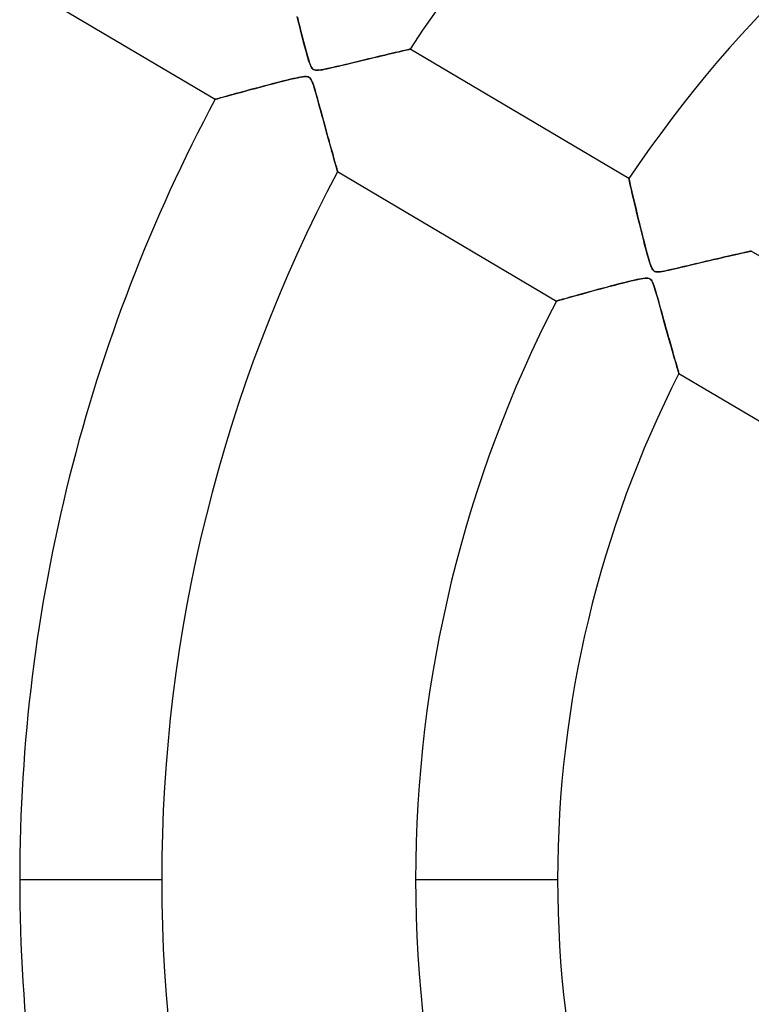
# Model space of a CAD drawing. Header units: millimetres. Extents: x -635 to 635, y -635 to 635.
# Tile 16 of 52: x -116 to -65, y -9 to 60. Entities that reach past the tile are written whole.
import ezdxf

# ---------------------------------------------------------------- set-up
doc = ezdxf.new("R2010")
doc.units = ezdxf.units.MM
doc.layers.add('HIDDEN', color=7, linetype='Continuous')
doc.layers.add('THICK', color=7, linetype='Continuous')

msp = doc.modelspace()

# ---------------------------------------------------------------- linework, layer by layer
at = {"layer": 'HIDDEN'}
for p, q in [((-96.774, 60.602), (-96.691, 60.265)), ((-96.691, 60.265), (-96.608, 59.931)), ((-96.608, 59.931), (-96.525, 59.602)), ((-96.525, 59.602), (-96.443, 59.28)), ((-96.443, 59.28), (-96.363, 58.968)), ((-96.363, 58.968), (-96.286, 58.67)), ((-96.286, 58.67), (-96.211, 58.386)), ((-96.211, 58.386), (-96.139, 58.121)), ((-89.983, 58.098), (-89.792, 58.143)), ((-89.792, 58.143), (-89.614, 58.185)), ((-89.614, 58.185), (-89.45, 58.223)), ((-89.45, 58.223), (-89.302, 58.257)), ((-89.302, 58.257), (-89.173, 58.287)), ((-89.173, 58.287), (-89.063, 58.313)), ((-89.063, 58.313), (-88.976, 58.333)), ((-88.976, 58.333), (-88.912, 58.348)), ((-88.912, 58.348), (-88.872, 58.357)), ((-88.872, 58.357), (-88.859, 58.36)), ((-96.139, 58.121), (-96.07, 57.876)), ((-96.07, 57.876), (-96.004, 57.653)), ((-96.004, 57.653), (-95.941, 57.455)), ((-95.941, 57.455), (-95.879, 57.286)), ((-92.824, 57.422), (-92.533, 57.492)), ((-92.533, 57.492), (-92.237, 57.563)), ((-92.237, 57.563), (-91.943, 57.633)), ((-91.943, 57.633), (-91.659, 57.701)), ((-91.659, 57.701), (-91.386, 57.767)), ((-91.386, 57.767), (-91.122, 57.829)), ((-91.122, 57.829), (-90.87, 57.889)), ((-90.87, 57.889), (-90.63, 57.946)), ((-90.63, 57.946), (-90.402, 58)), ((-90.402, 58), (-90.186, 58.051)), ((-90.186, 58.051), (-89.983, 58.098)), ((-95.879, 57.286), (-95.821, 57.152)), ((-95.821, 57.152), (-95.766, 57.055)), ((-95.766, 57.055), (-95.71, 56.984)), ((-95.71, 56.984), (-95.648, 56.933)), ((-95.648, 56.933), (-95.578, 56.9)), ((-95.578, 56.9), (-95.498, 56.882)), ((-95.498, 56.882), (-95.4, 56.875)), ((-95.4, 56.875), (-95.281, 56.881)), ((-95.281, 56.881), (-95.147, 56.898)), ((-95.147, 56.898), (-95.005, 56.921)), ((-95.005, 56.921), (-94.86, 56.949)), ((-94.86, 56.949), (-94.705, 56.981)), ((-94.705, 56.981), (-94.528, 57.019)), ((-94.528, 57.019), (-94.331, 57.063)), ((-94.331, 57.063), (-94.116, 57.113)), ((-94.116, 57.113), (-93.884, 57.168)), ((-93.884, 57.168), (-93.638, 57.226)), ((-93.638, 57.226), (-93.378, 57.289)), ((-93.378, 57.289), (-93.106, 57.354)), ((-93.106, 57.354), (-92.824, 57.422)), ((-97.991, 56.063), (-98.267, 55.992)), ((-97.73, 56.129), (-97.991, 56.063)), ((-97.485, 56.189), (-97.73, 56.129)), ((-97.258, 56.244), (-97.485, 56.189)), ((-97.052, 56.293), (-97.258, 56.244)), ((-96.869, 56.334), (-97.052, 56.293)), ((-96.705, 56.368), (-96.869, 56.334)), ((-96.552, 56.397), (-96.705, 56.368)), ((-96.407, 56.42), (-96.552, 56.397)), ((-96.276, 56.434), (-96.407, 56.42)), ((-96.167, 56.436), (-96.276, 56.434)), ((-96.077, 56.426), (-96.167, 56.436)), ((-96.005, 56.406), (-96.077, 56.426)), ((-95.942, 56.373), (-96.005, 56.406)), ((-95.888, 56.326), (-95.942, 56.373)), ((-95.838, 56.263), (-95.888, 56.326)), ((-95.79, 56.181), (-95.838, 56.263)), ((-95.74, 56.074), (-95.79, 56.181)), ((-95.687, 55.939), (-95.74, 56.074)), ((-100.609, 55.371), (-100.861, 55.303)), ((-100.343, 55.443), (-100.609, 55.371)), ((-100.064, 55.518), (-100.343, 55.443)), ((-99.773, 55.596), (-100.064, 55.518)), ((-99.469, 55.677), (-99.773, 55.596)), ((-99.158, 55.76), (-99.469, 55.677)), ((-98.852, 55.84), (-99.158, 55.76)), ((-98.554, 55.918), (-98.852, 55.84)), ((-98.267, 55.992), (-98.554, 55.918)), ((-95.63, 55.774), (-95.687, 55.939)), ((-95.569, 55.582), (-95.63, 55.774)), ((-95.505, 55.366), (-95.569, 55.582)), ((-95.437, 55.128), (-95.505, 55.366)), ((-102.534, 54.842), (-102.548, 54.838)), ((-102.49, 54.854), (-102.534, 54.842)), ((-102.419, 54.874), (-102.49, 54.854)), ((-102.323, 54.901), (-102.419, 54.874)), ((-102.203, 54.934), (-102.323, 54.901)), ((-102.061, 54.973), (-102.203, 54.934)), ((-101.901, 55.018), (-102.061, 54.973)), ((-101.723, 55.067), (-101.901, 55.018)), ((-101.53, 55.12), (-101.723, 55.067)), ((-101.322, 55.177), (-101.53, 55.12)), ((-101.099, 55.238), (-101.322, 55.177)), ((-100.861, 55.303), (-101.099, 55.238)), ((-95.365, 54.871), (-95.437, 55.128)), ((-95.289, 54.597), (-95.365, 54.871)), ((-95.21, 54.31), (-95.289, 54.597)), ((-95.13, 54.02), (-95.21, 54.31)), ((-95.052, 53.732), (-95.13, 54.02)), ((-94.974, 53.449), (-95.052, 53.732)), ((-94.898, 53.171), (-94.974, 53.449)), ((-94.824, 52.898), (-94.898, 53.171)), ((-94.75, 52.63), (-94.824, 52.898)), ((-94.679, 52.369), (-94.75, 52.63)), ((-94.609, 52.115), (-94.679, 52.369)), ((-94.541, 51.869), (-94.609, 52.115)), ((-94.475, 51.63), (-94.541, 51.869)), ((-94.411, 51.4), (-94.475, 51.63)), ((-94.35, 51.181), (-94.411, 51.4)), ((-94.292, 50.973), (-94.35, 51.181)), ((-94.238, 50.778), (-94.292, 50.973)), ((-94.187, 50.595), (-94.238, 50.778)), ((-94.14, 50.428), (-94.187, 50.595)), ((-94.097, 50.276), (-94.14, 50.428)), ((-94.059, 50.141), (-94.097, 50.276)), ((-94.026, 50.025), (-94.059, 50.141)), ((-93.999, 49.928), (-94.026, 50.025)), ((-93.977, 49.851), (-93.999, 49.928)), ((-93.962, 49.797), (-93.977, 49.851)), ((-93.953, 49.764), (-93.962, 49.797)), ((-93.949, 49.753), (-93.953, 49.764)), ((-73.479, 49.264), (-73.475, 49.246)), ((-73.475, 49.246), (-73.462, 49.193)), ((-73.462, 49.193), (-73.442, 49.106)), ((-73.442, 49.106), (-73.415, 48.985)), ((-73.415, 48.985), (-73.38, 48.832)), ((-73.38, 48.832), (-73.338, 48.65)), ((-73.338, 48.65), (-73.29, 48.442)), ((-73.29, 48.442), (-73.236, 48.21)), ((-73.236, 48.21), (-73.176, 47.956)), ((-73.176, 47.956), (-73.112, 47.682)), ((-73.112, 47.682), (-73.043, 47.391)), ((-73.043, 47.391), (-72.971, 47.085)), ((-72.971, 47.085), (-72.894, 46.765)), ((-72.894, 46.765), (-72.815, 46.436)), ((-72.815, 46.436), (-72.734, 46.102)), ((-72.734, 46.102), (-72.652, 45.771)), ((-72.652, 45.771), (-72.572, 45.444)), ((-72.572, 45.444), (-72.492, 45.125)), ((-72.492, 45.125), (-72.414, 44.817)), ((-72.414, 44.817), (-72.337, 44.521)), ((-72.337, 44.521), (-72.264, 44.241)), ((-72.264, 44.241), (-72.193, 43.979)), ((-72.193, 43.979), (-72.126, 43.737)), ((-72.126, 43.737), (-72.062, 43.516)), ((-67.52, 43.571), (-67.243, 43.636)), ((-67.243, 43.636), (-66.977, 43.697)), ((-66.977, 43.697), (-66.724, 43.756)), ((-66.724, 43.756), (-66.483, 43.811)), ((-66.483, 43.811), (-66.257, 43.863)), ((-66.257, 43.863), (-66.044, 43.912)), ((-66.044, 43.912), (-65.845, 43.957)), ((-65.845, 43.957), (-65.659, 43.999)), ((-65.659, 43.999), (-65.489, 44.037)), ((-65.489, 44.037), (-65.335, 44.072)), ((-65.335, 44.072), (-65.2, 44.102)), ((-65.2, 44.102), (-65.085, 44.127)), ((-65.085, 44.127), (-64.994, 44.148)), ((-64.994, 44.148), (-64.928, 44.163)), ((-64.928, 44.163), (-64.887, 44.172)), ((-64.887, 44.172), (-64.873, 44.175)), ((-72.062, 43.516), (-71.999, 43.319)), ((-71.999, 43.319), (-71.939, 43.148)), ((-71.939, 43.148), (-71.882, 43.011)), ((-71.882, 43.011), (-71.828, 42.909)), ((-71.828, 42.909), (-71.774, 42.835)), ((-70.485, 42.875), (-70.277, 42.922)), ((-70.277, 42.922), (-70.051, 42.974)), ((-70.051, 42.974), (-69.809, 43.031)), ((-69.809, 43.031), (-69.552, 43.092)), ((-69.552, 43.092), (-69.282, 43.156)), ((-69.282, 43.156), (-69.001, 43.222)), ((-69.001, 43.222), (-68.71, 43.291)), ((-68.71, 43.291), (-68.411, 43.362)), ((-68.411, 43.362), (-68.108, 43.433)), ((-68.108, 43.433), (-67.809, 43.504)), ((-67.809, 43.504), (-67.52, 43.571)), ((-72.603, 42.232), (-72.754, 42.204)), ((-72.464, 42.255), (-72.603, 42.232)), ((-72.34, 42.268), (-72.464, 42.255)), ((-72.235, 42.272), (-72.34, 42.268)), ((-72.149, 42.266), (-72.235, 42.272)), ((-72.078, 42.25), (-72.149, 42.266)), ((-72.017, 42.224), (-72.078, 42.25)), ((-71.964, 42.186), (-72.017, 42.224)), ((-71.774, 42.835), (-71.716, 42.782)), ((-71.716, 42.782), (-71.651, 42.745)), ((-71.651, 42.745), (-71.578, 42.723)), ((-71.578, 42.723), (-71.493, 42.712)), ((-71.493, 42.712), (-71.389, 42.713)), ((-71.389, 42.713), (-71.267, 42.724)), ((-71.267, 42.724), (-71.131, 42.743)), ((-71.131, 42.743), (-70.988, 42.769)), ((-70.988, 42.769), (-70.838, 42.798)), ((-70.838, 42.798), (-70.673, 42.833)), ((-70.673, 42.833), (-70.485, 42.875)), ((-75.376, 41.544), (-75.673, 41.464)), ((-75.082, 41.623), (-75.376, 41.544)), ((-74.794, 41.699), (-75.082, 41.623)), ((-74.514, 41.773), (-74.794, 41.699)), ((-74.242, 41.844), (-74.514, 41.773)), ((-73.983, 41.911), (-74.242, 41.844)), ((-73.736, 41.973), (-73.983, 41.911)), ((-73.504, 42.031), (-73.736, 41.973)), ((-73.289, 42.084), (-73.504, 42.031)), ((-73.092, 42.13), (-73.289, 42.084)), ((-72.916, 42.17), (-73.092, 42.13)), ((-72.754, 42.204), (-72.916, 42.17)), ((-71.915, 42.136), (-71.964, 42.186)), ((-71.869, 42.071), (-71.915, 42.136)), ((-71.824, 41.987), (-71.869, 42.071)), ((-71.777, 41.881), (-71.824, 41.987)), ((-71.727, 41.75), (-71.777, 41.881)), ((-71.674, 41.594), (-71.727, 41.75)), ((-71.618, 41.415), (-71.674, 41.594)), ((-77.818, 40.87), (-77.983, 40.823)), ((-77.638, 40.921), (-77.818, 40.87)), ((-77.442, 40.976), (-77.638, 40.921)), ((-77.232, 41.035), (-77.442, 40.976)), ((-77.007, 41.097), (-77.232, 41.035)), ((-76.767, 41.164), (-77.007, 41.097)), ((-76.514, 41.234), (-76.767, 41.164)), ((-76.246, 41.308), (-76.514, 41.234)), ((-75.966, 41.384), (-76.246, 41.308)), ((-75.673, 41.464), (-75.966, 41.384)), ((-71.558, 41.215), (-71.618, 41.415)), ((-71.495, 40.997), (-71.558, 41.215)), ((-71.428, 40.762), (-71.495, 40.997)), ((-78.556, 40.66), (-78.569, 40.657)), ((-78.518, 40.671), (-78.556, 40.66)), ((-78.456, 40.689), (-78.518, 40.671)), ((-78.37, 40.714), (-78.456, 40.689)), ((-78.261, 40.745), (-78.37, 40.714)), ((-78.131, 40.781), (-78.261, 40.745)), ((-77.983, 40.823), (-78.131, 40.781)), ((-71.358, 40.511), (-71.428, 40.762)), ((-71.284, 40.248), (-71.358, 40.511)), ((-71.21, 39.977), (-71.284, 40.248)), ((-71.135, 39.708), (-71.21, 39.977)), ((-71.062, 39.442), (-71.135, 39.708)), ((-70.989, 39.18), (-71.062, 39.442)), ((-70.917, 38.922), (-70.989, 39.18)), ((-70.847, 38.668), (-70.917, 38.922)), ((-70.777, 38.42), (-70.847, 38.668)), ((-70.709, 38.177), (-70.777, 38.42)), ((-70.643, 37.939), (-70.709, 38.177)), ((-70.578, 37.708), (-70.643, 37.939)), ((-70.514, 37.484), (-70.578, 37.708)), ((-70.453, 37.267), (-70.514, 37.484)), ((-70.394, 37.059), (-70.453, 37.267)), ((-70.337, 36.86), (-70.394, 37.059)), ((-70.283, 36.672), (-70.337, 36.86)), ((-70.232, 36.495), (-70.283, 36.672)), ((-70.185, 36.33), (-70.232, 36.495)), ((-70.141, 36.178), (-70.185, 36.33)), ((-70.101, 36.041), (-70.141, 36.178)), ((-70.066, 35.919), (-70.101, 36.041)), ((-70.035, 35.814), (-70.066, 35.919)), ((-70.01, 35.726), (-70.035, 35.814)), ((-69.99, 35.657), (-70.01, 35.726)), ((-69.975, 35.607), (-69.99, 35.657)), ((-69.966, 35.577), (-69.975, 35.607)), ((-69.963, 35.567), (-69.966, 35.577)), ((-116.29, 0), (-106.31, 0)), ((-88.465, 0), (-78.485, 0))]:
    msp.add_line(p, q, dxfattribs=at)
for radius, start, end in [(556.5, 0, 179.99998), (552.5, 0, 180.00002), (500, 0, 179.99998), (222.6, 0, 180.00002), (202.448, 89.99998, 270.00002), (194.775, 89.99998, 179.99998), (556.5, 179.99998, 0), (500, 179.99998, 0), (194.775, 179.99998, 270.00002), (552.5, 180.00002, 0), (222.6, 180.00002, 0)]:
    msp.add_arc((0, 0), radius, start, end, dxfattribs=at)
at = {"layer": 'THICK'}
for p, q in [((-117.921, 63.929), (-102.548, 54.838)), ((-96.71, 60.343), (-96.785, 60.648)), ((-96.632, 60.03), (-96.71, 60.343)), ((-96.556, 59.724), (-96.632, 60.03)), ((-96.48, 59.425), (-96.556, 59.724)), ((-96.407, 59.137), (-96.48, 59.425)), ((-96.336, 58.862), (-96.407, 59.137)), ((-96.268, 58.601), (-96.336, 58.862)), ((-96.203, 58.357), (-96.268, 58.601)), ((-96.142, 58.132), (-96.203, 58.357)), ((-96.085, 57.928), (-96.142, 58.132)), ((-89.712, 58.162), (-89.896, 58.119)), ((-89.542, 58.201), (-89.712, 58.162)), ((-89.389, 58.237), (-89.542, 58.201)), ((-89.252, 58.269), (-89.389, 58.237)), ((-89.134, 58.296), (-89.252, 58.269)), ((-89.036, 58.319), (-89.134, 58.296)), ((-88.959, 58.337), (-89.036, 58.319)), ((-88.904, 58.35), (-88.959, 58.337)), ((-88.87, 58.357), (-88.904, 58.35)), ((-88.859, 58.36), (-88.87, 58.357)), ((-73.479, 49.264), (-88.859, 58.36)), ((-96.032, 57.748), (-96.085, 57.928)), ((-95.984, 57.588), (-96.032, 57.748)), ((-95.935, 57.439), (-95.984, 57.588)), ((-95.886, 57.301), (-95.935, 57.439)), ((-92.592, 57.477), (-92.878, 57.409)), ((-92.312, 57.545), (-92.592, 57.477)), ((-92.036, 57.611), (-92.312, 57.545)), ((-91.767, 57.676), (-92.036, 57.611)), ((-91.504, 57.739), (-91.767, 57.676)), ((-91.247, 57.8), (-91.504, 57.739)), ((-90.998, 57.859), (-91.247, 57.8)), ((-90.757, 57.916), (-90.998, 57.859)), ((-90.525, 57.971), (-90.757, 57.916)), ((-90.304, 58.023), (-90.525, 57.971)), ((-90.094, 58.072), (-90.304, 58.023)), ((-89.896, 58.119), (-90.094, 58.072)), ((-95.835, 57.181), (-95.886, 57.301)), ((-95.784, 57.083), (-95.835, 57.181)), ((-95.733, 57.01), (-95.784, 57.083)), ((-95.679, 56.956), (-95.733, 57.01)), ((-95.62, 56.917), (-95.679, 56.956)), ((-95.553, 56.892), (-95.62, 56.917)), ((-95.474, 56.879), (-95.553, 56.892)), ((-95.379, 56.876), (-95.474, 56.879)), ((-95.261, 56.883), (-95.379, 56.876)), ((-95.117, 56.902), (-95.261, 56.883)), ((-94.945, 56.932), (-95.117, 56.902)), ((-94.748, 56.971), (-94.945, 56.932)), ((-94.527, 57.019), (-94.748, 56.971)), ((-94.286, 57.074), (-94.527, 57.019)), ((-94.026, 57.134), (-94.286, 57.074)), ((-93.75, 57.2), (-94.026, 57.134)), ((-93.46, 57.269), (-93.75, 57.2)), ((-93.167, 57.339), (-93.46, 57.269)), ((-92.878, 57.409), (-93.167, 57.339)), ((-98.098, 56.036), (-97.799, 56.111)), ((-97.799, 56.111), (-97.514, 56.182)), ((-97.514, 56.182), (-97.247, 56.247)), ((-97.247, 56.247), (-97, 56.305)), ((-97, 56.305), (-96.772, 56.354)), ((-96.772, 56.354), (-96.568, 56.394)), ((-96.568, 56.394), (-96.39, 56.422)), ((-96.39, 56.422), (-96.245, 56.435)), ((-96.245, 56.435), (-96.133, 56.434)), ((-96.133, 56.434), (-96.044, 56.419)), ((-96.044, 56.419), (-95.97, 56.389)), ((-95.97, 56.389), (-95.907, 56.344)), ((-95.907, 56.344), (-95.852, 56.283)), ((-95.852, 56.283), (-95.8, 56.2)), ((-95.8, 56.2), (-95.748, 56.093)), ((-95.748, 56.093), (-95.697, 55.967)), ((-100.685, 55.351), (-100.379, 55.434)), ((-100.379, 55.434), (-100.058, 55.52)), ((-100.058, 55.52), (-99.727, 55.609)), ((-99.727, 55.609), (-99.392, 55.698)), ((-99.392, 55.698), (-99.059, 55.786)), ((-99.059, 55.786), (-98.731, 55.872)), ((-98.731, 55.872), (-98.409, 55.956)), ((-98.409, 55.956), (-98.098, 56.036)), ((-95.697, 55.967), (-95.649, 55.831)), ((-95.649, 55.831), (-95.603, 55.691)), ((-95.603, 55.691), (-95.557, 55.54)), ((-95.557, 55.54), (-95.505, 55.366)), ((-95.505, 55.366), (-95.449, 55.172)), ((-102.548, 54.838), (-102.531, 54.843)), ((-102.531, 54.843), (-102.479, 54.857)), ((-102.479, 54.857), (-102.392, 54.881)), ((-102.392, 54.881), (-102.272, 54.915)), ((-102.272, 54.915), (-102.121, 54.957)), ((-102.121, 54.957), (-101.941, 55.007)), ((-101.941, 55.007), (-101.734, 55.064)), ((-101.734, 55.064), (-101.503, 55.127)), ((-101.503, 55.127), (-101.249, 55.197)), ((-101.249, 55.197), (-100.976, 55.271)), ((-100.976, 55.271), (-100.685, 55.351)), ((-95.449, 55.172), (-95.389, 54.96)), ((-95.389, 54.96), (-95.326, 54.731)), ((-95.326, 54.731), (-95.258, 54.486)), ((-95.258, 54.486), (-95.187, 54.228)), ((-95.187, 54.228), (-95.114, 53.959)), ((-95.114, 53.959), (-95.037, 53.679)), ((-95.037, 53.679), (-94.958, 53.391)), ((-94.958, 53.391), (-94.878, 53.097)), ((-94.878, 53.097), (-94.798, 52.805)), ((-94.798, 52.805), (-94.721, 52.524)), ((-94.721, 52.524), (-94.647, 52.252)), ((-94.647, 52.252), (-94.575, 51.992)), ((-94.575, 51.992), (-94.506, 51.742)), ((-94.506, 51.742), (-94.44, 51.504)), ((-94.44, 51.504), (-94.377, 51.278)), ((-94.377, 51.278), (-94.318, 51.065)), ((-94.318, 51.065), (-94.262, 50.864)), ((-94.262, 50.864), (-94.209, 50.674)), ((-94.209, 50.674), (-94.16, 50.498)), ((-94.16, 50.498), (-94.114, 50.336)), ((-94.114, 50.336), (-94.073, 50.191)), ((-94.073, 50.191), (-94.037, 50.063)), ((-94.037, 50.063), (-94.006, 49.954)), ((-94.006, 49.954), (-93.982, 49.868)), ((-93.982, 49.868), (-93.964, 49.805)), ((-93.964, 49.805), (-93.953, 49.766)), ((-93.953, 49.766), (-93.949, 49.753)), ((-93.949, 49.753), (-78.569, 40.657)), ((-73.476, 49.251), (-73.479, 49.264)), ((-73.467, 49.213), (-73.476, 49.251)), ((-73.452, 49.149), (-73.467, 49.213)), ((-73.433, 49.062), (-73.452, 49.149)), ((-73.407, 48.952), (-73.433, 49.062)), ((-73.377, 48.821), (-73.407, 48.952)), ((-73.342, 48.67), (-73.377, 48.821)), ((-73.304, 48.503), (-73.342, 48.67)), ((-73.262, 48.321), (-73.304, 48.503)), ((-73.216, 48.123), (-73.262, 48.321)), ((-73.166, 47.91), (-73.216, 48.123)), ((-73.112, 47.683), (-73.166, 47.91)), ((-73.055, 47.441), (-73.112, 47.683)), ((-72.994, 47.185), (-73.055, 47.441)), ((-72.93, 46.915), (-72.994, 47.185)), ((-72.862, 46.632), (-72.93, 46.915)), ((-72.791, 46.337), (-72.862, 46.632)), ((-72.718, 46.039), (-72.791, 46.337)), ((-72.645, 45.743), (-72.718, 46.039)), ((-72.574, 45.454), (-72.645, 45.743)), ((-72.503, 45.172), (-72.574, 45.454)), ((-72.435, 44.901), (-72.503, 45.172)), ((-72.368, 44.641), (-72.435, 44.901)), ((-72.304, 44.394), (-72.368, 44.641)), ((-72.243, 44.163), (-72.304, 44.394)), ((-72.185, 43.949), (-72.243, 44.163)), ((-72.131, 43.755), (-72.185, 43.949)), ((-72.081, 43.581), (-72.131, 43.755)), ((-67.279, 43.627), (-67.519, 43.571)), ((-67.045, 43.682), (-67.279, 43.627)), ((-66.818, 43.734), (-67.045, 43.682)), ((-66.598, 43.785), (-66.818, 43.734)), ((-66.387, 43.833), (-66.598, 43.785)), ((-66.186, 43.879), (-66.387, 43.833)), ((-65.995, 43.923), (-66.186, 43.879)), ((-65.815, 43.963), (-65.995, 43.923)), ((-65.648, 44.001), (-65.815, 43.963)), ((-65.494, 44.036), (-65.648, 44.001)), ((-65.354, 44.067), (-65.494, 44.036)), ((-65.231, 44.095), (-65.354, 44.067)), ((-65.123, 44.119), (-65.231, 44.095)), ((-65.034, 44.139), (-65.123, 44.119)), ((-64.964, 44.154), (-65.034, 44.139)), ((-64.914, 44.166), (-64.964, 44.154)), ((-64.883, 44.172), (-64.914, 44.166)), ((-64.873, 44.175), (-64.883, 44.172)), ((-49.472, 35.067), (-64.873, 44.175)), ((-72.033, 43.423), (-72.081, 43.581)), ((-71.986, 43.277), (-72.033, 43.423)), ((-71.938, 43.144), (-71.986, 43.277)), ((-71.89, 43.029), (-71.938, 43.144)), ((-71.843, 42.935), (-71.89, 43.029)), ((-71.796, 42.862), (-71.843, 42.935)), ((-70.13, 42.956), (-70.369, 42.901)), ((-69.877, 43.015), (-70.13, 42.956)), ((-69.611, 43.078), (-69.877, 43.015)), ((-69.338, 43.142), (-69.611, 43.078)), ((-69.066, 43.207), (-69.338, 43.142)), ((-68.798, 43.27), (-69.066, 43.207)), ((-68.533, 43.333), (-68.798, 43.27)), ((-68.272, 43.395), (-68.533, 43.333)), ((-68.016, 43.455), (-68.272, 43.395)), ((-67.765, 43.514), (-68.016, 43.455)), ((-67.519, 43.571), (-67.765, 43.514)), ((-72.85, 42.184), (-72.646, 42.225)), ((-72.646, 42.225), (-72.468, 42.254)), ((-72.468, 42.254), (-72.32, 42.27)), ((-72.32, 42.27), (-72.205, 42.272)), ((-72.205, 42.272), (-72.114, 42.26)), ((-72.114, 42.26), (-72.039, 42.235)), ((-72.039, 42.235), (-71.976, 42.196)), ((-71.748, 42.808), (-71.796, 42.862)), ((-71.696, 42.768), (-71.748, 42.808)), ((-71.637, 42.739), (-71.696, 42.768)), ((-71.57, 42.72), (-71.637, 42.739)), ((-71.49, 42.711), (-71.57, 42.72)), ((-71.395, 42.712), (-71.49, 42.711)), ((-71.28, 42.722), (-71.395, 42.712)), ((-71.141, 42.742), (-71.28, 42.722)), ((-70.978, 42.771), (-71.141, 42.742)), ((-70.794, 42.807), (-70.978, 42.771)), ((-70.59, 42.851), (-70.794, 42.807)), ((-70.369, 42.901), (-70.59, 42.851)), ((-75.771, 41.437), (-75.439, 41.527)), ((-75.439, 41.527), (-75.11, 41.616)), ((-75.11, 41.616), (-74.785, 41.702)), ((-74.785, 41.702), (-74.467, 41.786)), ((-74.467, 41.786), (-74.159, 41.866)), ((-74.159, 41.866), (-73.863, 41.942)), ((-73.863, 41.942), (-73.582, 42.012)), ((-73.582, 42.012), (-73.318, 42.076)), ((-73.318, 42.076), (-73.074, 42.134)), ((-73.074, 42.134), (-72.85, 42.184)), ((-71.976, 42.196), (-71.921, 42.143)), ((-71.921, 42.143), (-71.871, 42.073)), ((-71.871, 42.073), (-71.821, 41.982)), ((-71.821, 41.982), (-71.772, 41.869)), ((-71.772, 41.869), (-71.724, 41.741)), ((-71.724, 41.741), (-71.677, 41.603)), ((-71.677, 41.603), (-71.631, 41.458)), ((-78.143, 40.778), (-77.963, 40.829)), ((-77.963, 40.829), (-77.758, 40.887)), ((-77.758, 40.887), (-77.528, 40.952)), ((-77.528, 40.952), (-77.277, 41.022)), ((-77.277, 41.022), (-77.006, 41.098)), ((-77.006, 41.098), (-76.718, 41.178)), ((-76.718, 41.178), (-76.415, 41.261)), ((-76.415, 41.261), (-76.098, 41.348)), ((-76.098, 41.348), (-75.771, 41.437)), ((-71.631, 41.458), (-71.582, 41.296)), ((-71.582, 41.296), (-71.528, 41.111)), ((-71.528, 41.111), (-71.469, 40.906)), ((-71.469, 40.906), (-71.406, 40.683)), ((-78.569, 40.657), (-78.551, 40.662)), ((-78.551, 40.662), (-78.499, 40.677)), ((-78.499, 40.677), (-78.413, 40.701)), ((-78.413, 40.701), (-78.293, 40.735)), ((-78.293, 40.735), (-78.143, 40.778)), ((-71.406, 40.683), (-71.339, 40.444)), ((-71.339, 40.444), (-71.268, 40.189)), ((-71.268, 40.189), (-71.194, 39.922)), ((-71.194, 39.922), (-71.117, 39.643)), ((-71.117, 39.643), (-71.038, 39.355)), ((-71.038, 39.355), (-70.956, 39.06)), ((-70.956, 39.06), (-70.872, 38.76)), ((-70.872, 38.76), (-70.79, 38.463)), ((-70.79, 38.463), (-70.71, 38.178)), ((-70.71, 38.178), (-70.633, 37.904)), ((-70.633, 37.904), (-70.559, 37.641)), ((-70.559, 37.641), (-70.488, 37.391)), ((-70.488, 37.391), (-70.421, 37.154)), ((-70.421, 37.154), (-70.357, 36.93)), ((-70.357, 36.93), (-70.297, 36.72)), ((-70.297, 36.72), (-70.24, 36.524)), ((-70.24, 36.524), (-70.188, 36.341)), ((-70.188, 36.341), (-70.139, 36.173)), ((-70.139, 36.173), (-70.095, 36.022)), ((-70.095, 36.022), (-70.057, 35.889)), ((-70.057, 35.889), (-70.024, 35.776)), ((-70.024, 35.776), (-69.998, 35.686)), ((-69.998, 35.686), (-69.979, 35.621)), ((-69.979, 35.621), (-69.967, 35.581)), ((-69.967, 35.581), (-69.963, 35.567)), ((-69.963, 35.567), (-54.563, 26.459)), ((-116.29, 0), (-106.31, 0)), ((-88.465, 0), (-78.485, 0))]:
    msp.add_line(p, q, dxfattribs=at)
for radius, start, end in [(606.5, 0, 180.00002), (551.5, 0, 179.99998), (106.31, 92.69575, 146.70424), (88.465, 93.24006, 146.15993), (116.29, 151.86424, 180.00002), (106.31, 152.09577, 180.00002), (88.465, 152.64008, 180.00002), (78.485, 153.05261, 180.00002), (606.5, 180.00002, 0), (551.5, 179.99998, 0), (116.29, 180.00002, 208.13576), (106.31, 180.00002, 207.90423), (88.465, 180.00002, 207.35992), (78.485, 180.00002, 206.94739)]:
    msp.add_arc((0, 0), radius, start, end, dxfattribs=at)

doc.saveas('drawing.dxf')
